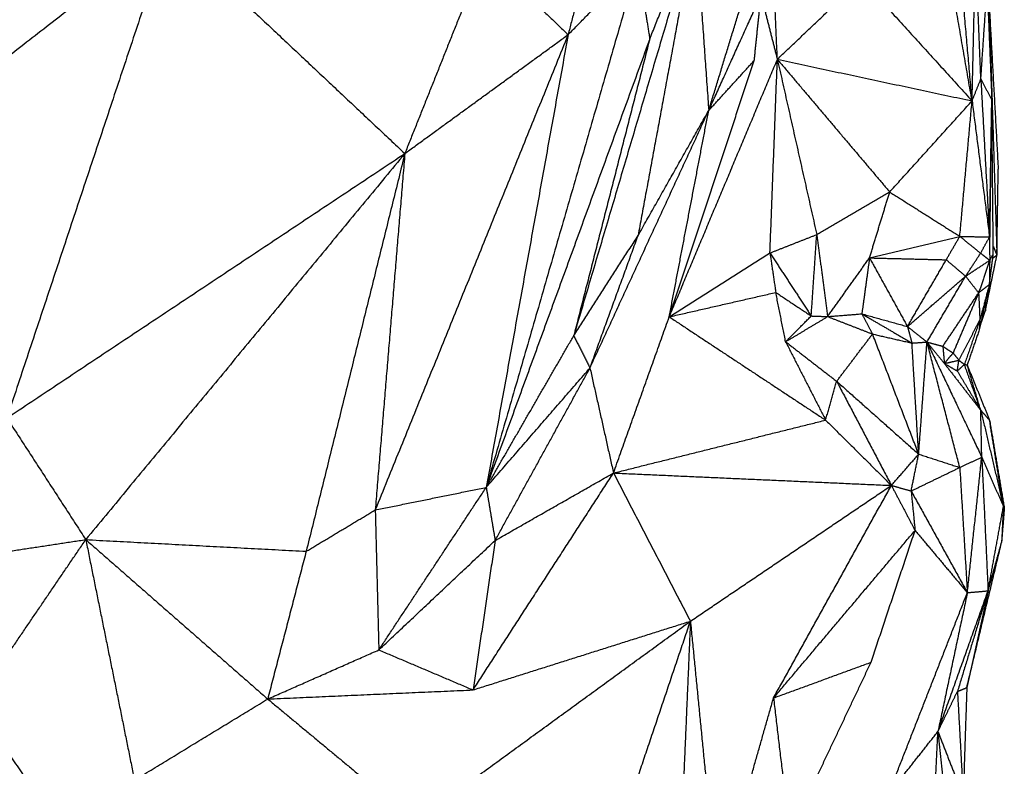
# Model space of a CAD drawing. Header units: millimetres. Extents: x 73 to 109.5, y 0 to 89.7.
# Tile 57 of 83: x 94.7 to 98.4, y 67.2 to 69.9. Entities that reach past the tile are written whole.
import ezdxf

# ---------------------------------------------------------------- set-up
doc = ezdxf.new("R2010")
doc.units = ezdxf.units.MM
doc.header["$MEASUREMENT"] = 0
doc.layers.add('Make2D$visible$lines', color=7, linetype='Continuous', true_color=0x000000)

msp = doc.modelspace()

# ---------------------------------------------------------------- linework, layer by layer
at = {"layer": 'Make2D$visible$lines'}
for points in [[(97.5305, 69.7988), (97.5096, 70.2747), (97.4887, 70.7507)], [(97.2241, 70.3037), (96.9965, 69.5344), (96.7688, 68.7651)], [(97.2241, 70.3037), (97.1167, 69.7215), (97.0092, 69.1393)], [(97.0531, 69.8749), (97.1386, 70.0893), (97.2241, 70.3037)], [(97.2241, 70.3037), (97.2489, 69.9555), (97.2736, 69.6073)], [(92.9271, 69.1355), (94.0902, 69.7061), (95.2532, 70.2766)], [(93.8923, 69.2196), (94.5728, 69.7481), (95.2532, 70.2766)], [(95.2532, 70.2766), (94.9504, 69.3669), (94.6475, 68.4571)], [(95.2532, 70.2766), (95.695, 69.8615), (96.1367, 69.4465)], [(96.8452, 70.2707), (96.7964, 70.0809), (96.7477, 69.8911)], [(98.259, 69.6433), (98.2041, 69.9596), (98.1492, 70.2759)], [(98.259, 69.6433), (98.2311, 69.9619), (98.2031, 70.2805)], [(98.259, 69.6433), (98.2657, 69.9305), (98.2723, 70.2178)], [(98.2918, 69.7253), (98.2821, 69.9716), (98.2723, 70.2178)], [(96.4339, 70.1912), (96.2853, 69.8188), (96.1367, 69.4465)], [(96.4339, 70.1912), (96.5908, 70.0411), (96.7477, 69.8911)], [(97.0084, 70.1559), (96.7248, 69.1767), (96.4412, 68.1975)], [(96.7477, 69.8911), (96.878, 70.0235), (97.0084, 70.1559)], [(97.0084, 70.1559), (97.0307, 70.0154), (97.0531, 69.8749)], [(97.5305, 69.7988), (97.6878, 69.9486), (97.8452, 70.0984)], [(97.8452, 70.0984), (98.0521, 69.8708), (98.259, 69.6433)], [(98.2918, 69.7253), (98.3036, 69.8982), (98.3154, 70.071)], [(98.3154, 70.071), (98.3241, 69.8586), (98.3328, 69.6463)], [(97.2736, 69.6073), (97.3714, 69.8227), (97.4693, 70.0381)], [(97.4441, 69.7945), (97.4567, 69.9163), (97.4693, 70.0381)], [(97.4693, 70.0381), (97.4999, 69.9184), (97.5305, 69.7988)], [(97.2736, 69.6073), (97.3351, 69.8078), (97.3966, 70.0083)], [(98.3223, 70.0136), (98.3396, 69.7008), (98.3569, 69.388)], [(98.3223, 70.0136), (98.3371, 69.54), (98.3519, 69.0664)], [(96.7477, 69.8911), (96.3868, 69.0021), (96.0259, 68.1131)], [(96.1367, 69.4465), (96.4422, 69.6688), (96.7477, 69.8911)], [(96.7477, 69.8911), (96.5944, 69.0443), (96.4412, 68.1975)], [(97.0531, 69.8749), (96.7471, 69.0362), (96.4412, 68.1975)], [(97.0531, 69.8749), (96.911, 69.32), (96.7688, 68.7651)], [(97.1259, 68.8355), (97.3282, 69.3171), (97.5305, 69.7988)], [(97.1259, 68.8355), (97.285, 69.315), (97.4441, 69.7945)], [(97.2736, 69.6073), (97.3588, 69.7009), (97.4441, 69.7945)], [(97.5028, 69.0744), (97.5167, 69.4366), (97.5305, 69.7988)], [(97.5305, 69.7988), (97.6042, 69.471), (97.6779, 69.1433)], [(97.5305, 69.7988), (97.7406, 69.5507), (97.9508, 69.3026)], [(97.5305, 69.7988), (97.8948, 69.721), (98.259, 69.6433)], [(98.259, 69.6433), (98.2754, 69.6843), (98.2918, 69.7253)], [(98.2918, 69.7253), (98.308, 69.4298), (98.3243, 69.1342)], [(98.2918, 69.7253), (98.3123, 69.6858), (98.3328, 69.6463)], [(97.9508, 69.3026), (98.1049, 69.4729), (98.259, 69.6433)], [(98.2131, 69.1366), (98.2361, 69.3899), (98.259, 69.6433)], [(98.259, 69.6433), (98.2916, 69.3887), (98.3243, 69.1342)], [(98.3243, 69.1342), (98.3285, 69.3902), (98.3328, 69.6463)], [(98.3385, 69.0702), (98.3357, 69.3582), (98.3328, 69.6463)], [(96.8293, 68.6441), (97.0514, 69.1257), (97.2736, 69.6073)], [(97.0092, 69.1393), (97.1414, 69.3733), (97.2736, 69.6073)], [(97.1259, 68.8355), (97.1997, 69.2214), (97.2736, 69.6073)], [(98.3257, 69.1033), (98.3284, 69.3102), (98.3311, 69.5172)], [(94.6475, 68.4571), (95.3921, 68.9518), (96.1367, 69.4465)], [(96.1367, 69.4465), (95.5398, 68.7243), (94.9429, 68.0022)], [(96.1367, 69.4465), (95.9522, 68.7024), (95.7677, 67.9584)], [(96.1367, 69.4465), (96.0813, 68.7798), (96.0259, 68.1131)], [(98.3519, 69.0664), (98.3544, 69.2272), (98.3569, 69.388)], [(97.6779, 69.1433), (97.8143, 69.2229), (97.9508, 69.3026)], [(97.8753, 69.056), (97.913, 69.1793), (97.9508, 69.3026)], [(97.9508, 69.3026), (98.0819, 69.2196), (98.2131, 69.1366)], [(96.7688, 68.7651), (96.889, 68.9522), (97.0092, 69.1393)], [(96.8293, 68.6441), (96.9192, 68.8917), (97.0092, 69.1393)], [(97.5028, 69.0744), (97.5904, 69.1089), (97.6779, 69.1433)], [(97.6572, 68.8388), (97.6675, 68.9911), (97.6779, 69.1433)], [(97.6779, 69.1433), (97.6982, 68.9899), (97.7186, 68.8365)], [(97.8753, 69.056), (98.0442, 69.0963), (98.2131, 69.1366)], [(98.1624, 69.049), (98.1877, 69.0928), (98.2131, 69.1366)], [(98.2131, 69.1366), (98.2519, 69.105), (98.2908, 69.0735)], [(98.2131, 69.1366), (98.2687, 69.1354), (98.3243, 69.1342)], [(98.2908, 69.0735), (98.3075, 69.1038), (98.3243, 69.1342)], [(98.3243, 69.1342), (98.3246, 69.0905), (98.325, 69.0469)], [(97.1259, 68.8355), (97.3144, 68.955), (97.5028, 69.0744)], [(97.5028, 69.0744), (97.5137, 69.0006), (97.5246, 68.9267)], [(97.5028, 69.0744), (97.58, 68.9566), (97.6572, 68.8388)], [(98.2347, 68.9875), (98.2628, 69.0305), (98.2908, 69.0735)], [(98.2908, 69.0735), (98.3077, 69.0603), (98.3247, 69.0471)], [(98.3382, 69.0992), (98.3451, 69.0828), (98.3519, 69.0664)], [(97.7186, 68.8365), (97.797, 68.9462), (97.8753, 69.056)], [(97.8753, 69.056), (97.861, 68.9514), (97.8466, 68.8468)], [(97.8753, 69.056), (97.9463, 68.9275), (98.0173, 68.7991)], [(97.8753, 69.056), (98.0188, 69.0525), (98.1624, 69.049)], [(98.0173, 68.7991), (98.0898, 68.9241), (98.1624, 69.049)], [(98.1624, 69.049), (98.1985, 69.0183), (98.2347, 68.9875)], [(98.2347, 68.9875), (98.2796, 69.017), (98.3245, 69.0466)], [(98.3249, 69.0466), (98.3042, 68.9859), (98.2835, 68.9253)], [(98.3088, 68.8585), (98.3304, 68.9624), (98.3519, 69.0664)], [(98.3235, 68.9558), (98.331, 69.013), (98.3385, 69.0702)], [(98.325, 69.0468), (98.3242, 69.0013), (98.3235, 68.9558)], [(98.325, 69.0469), (98.3318, 69.0585), (98.3385, 69.0702)], [(98.3366, 69.0554), (98.3443, 69.0609), (98.3519, 69.0664)], [(98.0173, 68.7991), (98.126, 68.8933), (98.2347, 68.9875)], [(98.0903, 68.7413), (98.1625, 68.8644), (98.2347, 68.9875)], [(98.2347, 68.9875), (98.2591, 68.9564), (98.2835, 68.9253)], [(97.1259, 68.8355), (97.3253, 68.8811), (97.5246, 68.9267)], [(97.5246, 68.9267), (97.5909, 68.8828), (97.6572, 68.8388)], [(97.5614, 68.7423), (97.543, 68.8345), (97.5246, 68.9267)], [(98.2835, 68.9253), (98.3035, 68.9405), (98.3235, 68.9558)], [(98.3235, 68.9558), (98.3045, 68.8711), (98.2856, 68.7863)], [(98.3235, 68.9558), (98.3059, 68.8897), (98.2882, 68.8237)], [(98.1496, 68.7252), (98.2166, 68.8253), (98.2835, 68.9253)], [(98.2835, 68.9253), (98.2357, 68.8127), (98.1878, 68.7001)], [(98.2835, 68.9253), (98.2859, 68.8745), (98.2882, 68.8237)], [(98.3091, 68.8913), (98.3089, 68.8749), (98.3088, 68.8585)], [(98.2887, 68.8005), (98.2988, 68.8295), (98.3088, 68.8585)], [(98.2973, 68.8387), (98.303, 68.8486), (98.3088, 68.8585)], [(96.9173, 68.2514), (97.0216, 68.5434), (97.1259, 68.8355)], [(97.1259, 68.8355), (97.4185, 68.6424), (97.711, 68.4492)], [(97.5614, 68.7423), (97.6093, 68.7905), (97.6572, 68.8388)], [(97.5614, 68.7423), (97.64, 68.7894), (97.7186, 68.8365)], [(97.6572, 68.8388), (97.6879, 68.8377), (97.7186, 68.8365)], [(97.7186, 68.8365), (97.7826, 68.8417), (97.8466, 68.8468)], [(97.7186, 68.8365), (97.8026, 68.8038), (97.8866, 68.7712)], [(97.8466, 68.8468), (97.932, 68.823), (98.0173, 68.7991)], [(97.8466, 68.8468), (97.9404, 68.7921), (98.0341, 68.7374)], [(97.8466, 68.8468), (97.8666, 68.809), (97.8866, 68.7712)], [(98.2098, 68.6732), (98.249, 68.7484), (98.2882, 68.8237)], [(98.2862, 68.818), (98.2582, 68.7377), (98.2302, 68.6575)], [(98.2882, 68.8237), (98.2869, 68.805), (98.2856, 68.7863)], [(98.0173, 68.7991), (98.0257, 68.7683), (98.0341, 68.7374)], [(98.0173, 68.7991), (98.0538, 68.7702), (98.0903, 68.7413)], [(98.2856, 68.7863), (98.2631, 68.7209), (98.2407, 68.6554)], [(96.4412, 68.1975), (96.605, 68.4813), (96.7688, 68.7651)], [(96.7688, 68.7651), (96.7991, 68.7046), (96.8293, 68.6441)], [(97.5614, 68.7423), (97.6362, 68.5957), (97.711, 68.4492)], [(97.5614, 68.7423), (97.6569, 68.6683), (97.7524, 68.5944)], [(97.7524, 68.5944), (97.8195, 68.6828), (97.8866, 68.7712)], [(98.0592, 68.3218), (97.9729, 68.5465), (97.8866, 68.7712)], [(97.8866, 68.7712), (97.9603, 68.7543), (98.0341, 68.7374)], [(98.0341, 68.7374), (98.0622, 68.7394), (98.0903, 68.7413)], [(98.0592, 68.3218), (98.0466, 68.5296), (98.0341, 68.7374)], [(98.0592, 68.3218), (98.0747, 68.5315), (98.0903, 68.7413)], [(98.0903, 68.7413), (98.1199, 68.7333), (98.1496, 68.7252)], [(98.0903, 68.7413), (98.1928, 68.526), (98.2953, 68.3106)], [(98.0903, 68.7413), (98.1229, 68.7011), (98.1554, 68.661)], [(98.2129, 68.272), (98.1516, 68.5066), (98.0903, 68.7413)], [(98.1496, 68.7252), (98.1525, 68.6931), (98.1554, 68.661)], [(98.1496, 68.7252), (98.1687, 68.7127), (98.1878, 68.7001)], [(98.1554, 68.661), (98.1716, 68.6805), (98.1878, 68.7001)], [(98.1554, 68.661), (98.1826, 68.6671), (98.2098, 68.6732)], [(98.1878, 68.7001), (98.1988, 68.6866), (98.2098, 68.6732)], [(98.2036, 68.6328), (98.2067, 68.653), (98.2098, 68.6732)], [(98.2098, 68.6732), (98.22, 68.6653), (98.2302, 68.6575)], [(96.4412, 68.1975), (96.6352, 68.4208), (96.8293, 68.6441)], [(96.4745, 67.999), (96.6519, 68.3215), (96.8293, 68.6441)], [(96.8293, 68.6441), (96.8733, 68.4477), (96.9173, 68.2514)], [(98.1554, 68.661), (98.1795, 68.6469), (98.2036, 68.6328)], [(98.1554, 68.661), (98.2235, 68.5735), (98.2916, 68.486)], [(98.2036, 68.6328), (98.2169, 68.6452), (98.2302, 68.6575)], [(98.2036, 68.6328), (98.2476, 68.5594), (98.2916, 68.486)], [(98.2302, 68.6575), (98.2354, 68.6565), (98.2407, 68.6554)], [(98.2916, 68.486), (98.2609, 68.5717), (98.2302, 68.6575)], [(98.2916, 68.486), (98.2661, 68.5707), (98.2407, 68.6554)], [(98.2407, 68.6554), (98.2826, 68.5521), (98.3245, 68.4487)], [(97.711, 68.4492), (97.7317, 68.5218), (97.7524, 68.5944)], [(97.7524, 68.5944), (97.8548, 68.3996), (97.9571, 68.2049)], [(97.7524, 68.5944), (97.9058, 68.4581), (98.0592, 68.3218)], [(98.2953, 68.3106), (98.2934, 68.3983), (98.2916, 68.486)], [(98.2916, 68.486), (98.334, 68.3059), (98.3763, 68.1259)], [(98.2916, 68.486), (98.308, 68.4674), (98.3245, 68.4487)], [(94.6475, 68.4571), (94.7952, 68.2297), (94.9429, 68.0022)], [(96.9173, 68.2514), (97.3142, 68.3503), (97.711, 68.4492)], [(97.711, 68.4492), (97.8341, 68.3271), (97.9571, 68.2049)], [(98.3245, 68.4487), (98.352, 68.2845), (98.3796, 68.1202)], [(98.3763, 68.1259), (98.3504, 68.2873), (98.3245, 68.4487)], [(97.9571, 68.2049), (98.0081, 68.2633), (98.0592, 68.3218)], [(98.031, 68.1841), (98.0451, 68.2529), (98.0592, 68.3218)], [(98.0592, 68.3218), (98.136, 68.2969), (98.2129, 68.272)], [(98.2129, 68.272), (98.2541, 68.2913), (98.2953, 68.3106)], [(98.2413, 67.8037), (98.2683, 68.0571), (98.2953, 68.3106)], [(98.2953, 68.3106), (98.3071, 68.0606), (98.3189, 67.8106)], [(98.2953, 68.3106), (98.3358, 68.2183), (98.3763, 68.1259)], [(98.031, 68.1841), (98.1219, 68.228), (98.2129, 68.272)], [(98.2129, 68.272), (98.2271, 68.0378), (98.2413, 67.8037)], [(96.3919, 67.4399), (96.6546, 67.8456), (96.9173, 68.2514)], [(96.4745, 67.999), (96.6959, 68.1252), (96.9173, 68.2514)], [(96.9173, 68.2514), (97.4372, 68.2281), (97.9571, 68.2049)], [(96.9173, 68.2514), (97.0612, 67.9742), (97.2051, 67.697)], [(96.0259, 68.1131), (96.2336, 68.1553), (96.4412, 68.1975)], [(96.0394, 67.5895), (96.2403, 67.8935), (96.4412, 68.1975)], [(96.4412, 68.1975), (96.4579, 68.0983), (96.4745, 67.999)], [(97.2051, 67.697), (97.5811, 67.951), (97.9571, 68.2049)], [(97.5162, 67.4098), (97.7367, 67.8074), (97.9571, 68.2049)], [(97.9571, 68.2049), (98.0014, 68.1207), (98.0457, 68.0365)], [(97.9571, 68.2049), (97.9941, 68.1945), (98.031, 68.1841)], [(98.031, 68.1841), (98.0383, 68.1103), (98.0457, 68.0365)], [(98.031, 68.1841), (98.1362, 67.9939), (98.2413, 67.8037)], [(98.3189, 67.8106), (98.3476, 67.9682), (98.3763, 68.1259)], [(98.3763, 68.1259), (98.3728, 68.0584), (98.3692, 67.991)], [(98.3796, 68.1202), (98.3744, 68.0556), (98.3692, 67.991)], [(98.3763, 68.1259), (98.378, 68.123), (98.3796, 68.1202)], [(95.7677, 67.9584), (95.8968, 68.0357), (96.0259, 68.1131)], [(96.0259, 68.1131), (96.0327, 67.8513), (96.0394, 67.5895)], [(97.5162, 67.4098), (97.7809, 67.7232), (98.0457, 68.0365)], [(97.8811, 67.5434), (97.9634, 67.79), (98.0457, 68.0365)], [(98.0457, 68.0365), (98.1435, 67.9201), (98.2413, 67.8037)], [(94.1635, 67.884), (94.5532, 67.9431), (94.9429, 68.0022)], [(94.5233, 67.3849), (94.7331, 67.6936), (94.9429, 68.0022)], [(94.9429, 68.0022), (95.2833, 67.7041), (95.6236, 67.4059)], [(94.9429, 68.0022), (95.034, 67.5523), (95.1251, 67.1023)], [(94.9429, 68.0022), (95.3553, 67.9803), (95.7677, 67.9584)], [(96.0394, 67.5895), (96.2569, 67.7943), (96.4745, 67.999)], [(96.4745, 67.999), (96.4332, 67.7194), (96.3919, 67.4399)], [(98.2392, 67.4485), (98.3042, 67.7197), (98.3692, 67.991)], [(98.3189, 67.8106), (98.3441, 67.9008), (98.3692, 67.991)], [(95.7677, 67.9584), (95.6956, 67.6822), (95.6236, 67.4059)], [(97.9464, 67.0502), (98.0939, 67.427), (98.2413, 67.8037)], [(98.1312, 67.2841), (98.2251, 67.5474), (98.3189, 67.8106)], [(98.2413, 67.8037), (98.1863, 67.5439), (98.1312, 67.2841)], [(98.3189, 67.8106), (98.2616, 67.6223), (98.2042, 67.434)], [(98.3189, 67.8106), (98.2791, 67.6295), (98.2392, 67.4485)], [(98.2413, 67.8037), (98.2801, 67.8071), (98.3189, 67.8106)], [(96.1757, 66.9478), (96.6904, 67.3224), (97.2051, 67.697)], [(96.3919, 67.4399), (96.7985, 67.5685), (97.2051, 67.697)], [(96.8512, 66.6471), (97.0282, 67.1721), (97.2051, 67.697)], [(97.2051, 67.697), (97.1827, 67.1747), (97.1604, 66.6523)], [(97.2051, 67.697), (97.2555, 67.1846), (97.3059, 66.6722)], [(95.6236, 67.4059), (95.8315, 67.4977), (96.0394, 67.5895)], [(96.0394, 67.5895), (96.2157, 67.5147), (96.3919, 67.4399)], [(97.5162, 67.4098), (97.6986, 67.4766), (97.8811, 67.5434)], [(97.5764, 66.9001), (97.7287, 67.2218), (97.8811, 67.5434)], [(95.6236, 67.4059), (96.0078, 67.4229), (96.3919, 67.4399)], [(98.1312, 67.2841), (98.1677, 67.3591), (98.2042, 67.434)], [(98.2042, 67.434), (98.2217, 67.4413), (98.2392, 67.4485)], [(98.2042, 67.434), (98.2151, 67.2373), (98.2259, 67.0405)], [(98.2392, 67.4485), (98.2325, 67.2445), (98.2259, 67.0405)], [(94.5233, 67.3849), (94.691, 67.1487), (94.8587, 66.9125)], [(95.1251, 67.1023), (95.3743, 67.2541), (95.6236, 67.4059)], [(95.6236, 67.4059), (95.8997, 67.1768), (96.1757, 66.9478)], [(97.3059, 66.6722), (97.411, 67.041), (97.5162, 67.4098)], [(97.5162, 67.4098), (97.5463, 67.155), (97.5764, 66.9001)], [(97.9464, 67.0502), (98.0388, 67.1672), (98.1312, 67.2841)], [(98.0899, 66.4451), (98.1106, 66.8646), (98.1312, 67.2841)], [(98.1312, 67.2841), (98.1713, 66.9091), (98.2114, 66.5341)], [(98.1312, 67.2841), (98.1786, 67.1623), (98.2259, 67.0405)]]:
    msp.add_open_spline(points, degree=2, dxfattribs=at)

doc.saveas('drawing.dxf')
